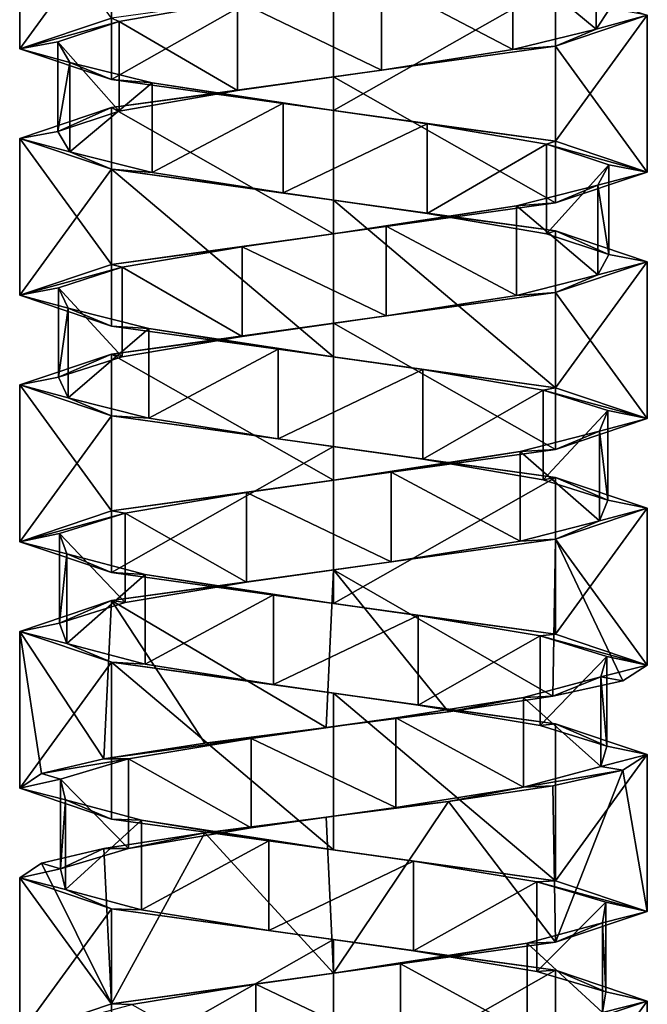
# Model space of a CAD drawing. Header units: millimetres. Extents: x -106 to 241, y -380 to 275.
# Tile 10 of 205: x 185 to 199, y -210 to -188. Entities that reach past the tile are written whole.
import ezdxf

# ---------------------------------------------------------------- set-up
doc = ezdxf.new("R2010")
doc.units = ezdxf.units.MM
doc.header["$LTSCALE"] = 65.185185
for name, color, linetype in [('1173', 7, 'CONTINUOUS'), ('1174', 7, 'CONTINUOUS'), ('1175', 7, 'CONTINUOUS'), ('1176', 7, 'CONTINUOUS'), ('1177', 7, 'CONTINUOUS'), ('1178', 7, 'CONTINUOUS'), ('1621', 7, 'CONTINUOUS'), ('1622', 7, 'CONTINUOUS'), ('1623', 7, 'CONTINUOUS'), ('1624', 7, 'CONTINUOUS'), ('1625', 7, 'CONTINUOUS'), ('1626', 7, 'CONTINUOUS'), ('1696', 7, 'CONTINUOUS'), ('1697', 7, 'CONTINUOUS'), ('1698', 7, 'CONTINUOUS'), ('1699', 7, 'CONTINUOUS'), ('1700', 7, 'CONTINUOUS')]:
    doc.layers.add(name, color=color, linetype=linetype)

msp = doc.modelspace()

# ---------------------------------------------------------------- linework, layer by layer
at = {"layer": '1173', "linetype": 'CONTINUOUS'}
for points in [[(196.302, -187.017, 29.701), (198.163, -188.56, 27.065), (198.163, -186.56, 27.065), (196.302, -187.017, 29.701)], [(198.163, -188.56, 27.065), (198.462, -188.103, 23.853), (198.163, -186.56, 27.065), (198.163, -188.56, 27.065)], [(193.374, -187.474, 31.057), (196.302, -189.017, 29.701), (196.302, -187.017, 29.701), (193.374, -187.474, 31.057)], [(196.302, -189.017, 29.701), (198.163, -188.56, 27.065), (196.302, -187.017, 29.701), (196.302, -189.017, 29.701)], [(190.16, -187.931, 30.772), (193.374, -189.474, 31.057), (193.374, -187.474, 31.057), (190.16, -187.931, 30.772)], [(193.374, -189.474, 31.057), (196.302, -189.017, 29.701), (193.374, -187.474, 31.057), (193.374, -189.474, 31.057)], [(187.516, -188.388, 28.922), (190.16, -189.931, 30.772), (190.16, -187.931, 30.772), (187.516, -188.388, 28.922)], [(190.16, -189.931, 30.772), (193.374, -189.474, 31.057), (190.16, -187.931, 30.772), (190.16, -189.931, 30.772)], [(186.148, -188.845, 26), (187.516, -190.388, 28.922), (187.516, -188.388, 28.922), (186.148, -188.845, 26)], [(187.516, -190.388, 28.922), (190.16, -189.931, 30.772), (187.516, -188.388, 28.922), (187.516, -190.388, 28.922)], [(186.148, -190.845, 26), (187.516, -190.388, 28.922), (186.148, -188.845, 26), (186.148, -190.845, 26)], [(186.419, -189.302, 22.785), (186.148, -190.845, 26), (186.148, -188.845, 26), (186.419, -189.302, 22.785)], [(186.419, -191.302, 22.785), (186.148, -190.845, 26), (186.419, -189.302, 22.785), (186.419, -191.302, 22.785)], [(188.258, -189.759, 20.133), (186.419, -191.302, 22.785), (186.419, -189.302, 22.785), (188.258, -189.759, 20.133)], [(188.258, -191.759, 20.133), (186.419, -191.302, 22.785), (188.258, -189.759, 20.133), (188.258, -191.759, 20.133)], [(191.174, -190.216, 18.752), (188.258, -191.759, 20.133), (188.258, -189.759, 20.133), (191.174, -190.216, 18.752)], [(191.174, -192.216, 18.752), (188.258, -191.759, 20.133), (191.174, -190.216, 18.752), (191.174, -192.216, 18.752)], [(194.39, -190.674, 19.01), (191.174, -192.216, 18.752), (191.174, -190.216, 18.752), (194.39, -190.674, 19.01)], [(194.39, -192.674, 19.01), (191.174, -192.216, 18.752), (194.39, -190.674, 19.01), (194.39, -192.674, 19.01)], [(197.05, -191.131, 20.837), (194.39, -192.674, 19.01), (194.39, -190.674, 19.01), (197.05, -191.131, 20.837)], [(197.05, -193.131, 20.837), (194.39, -192.674, 19.01), (197.05, -191.131, 20.837), (197.05, -193.131, 20.837)], [(198.443, -191.588, 23.748), (197.05, -193.131, 20.837), (197.05, -191.131, 20.837), (198.443, -191.588, 23.748)], [(198.443, -193.588, 23.748), (197.05, -193.131, 20.837), (198.443, -191.588, 23.748), (198.443, -193.588, 23.748)], [(198.199, -192.045, 26.965), (198.443, -193.588, 23.748), (198.443, -191.588, 23.748), (198.199, -192.045, 26.965)], [(196.383, -192.502, 29.632), (198.199, -194.045, 26.965), (198.199, -192.045, 26.965), (196.383, -192.502, 29.632)], [(198.199, -194.045, 26.965), (198.443, -193.588, 23.748), (198.199, -192.045, 26.965), (198.199, -194.045, 26.965)], [(193.478, -192.959, 31.038), (196.383, -194.502, 29.632), (196.383, -192.502, 29.632), (193.478, -192.959, 31.038)], [(196.383, -194.502, 29.632), (198.199, -194.045, 26.965), (196.383, -192.502, 29.632), (196.383, -194.502, 29.632)], [(190.26, -193.416, 30.808), (193.478, -194.959, 31.038), (193.478, -192.959, 31.038), (190.26, -193.416, 30.808)], [(193.478, -194.959, 31.038), (196.383, -194.502, 29.632), (193.478, -192.959, 31.038), (193.478, -194.959, 31.038)], [(187.585, -193.873, 29.003), (190.26, -195.416, 30.808), (190.26, -193.416, 30.808), (187.585, -193.873, 29.003)], [(190.26, -195.416, 30.808), (193.478, -194.959, 31.038), (190.26, -193.416, 30.808), (190.26, -195.416, 30.808)], [(186.167, -194.33, 26.105), (187.585, -195.873, 29.003), (187.585, -193.873, 29.003), (186.167, -194.33, 26.105)], [(187.585, -195.873, 29.003), (190.26, -195.416, 30.808), (187.585, -193.873, 29.003), (187.585, -195.873, 29.003)], [(186.167, -196.33, 26.105), (187.585, -195.873, 29.003), (186.167, -194.33, 26.105), (186.167, -196.33, 26.105)], [(186.384, -194.787, 22.885), (186.167, -196.33, 26.105), (186.167, -194.33, 26.105), (186.384, -194.787, 22.885)], [(186.384, -196.787, 22.885), (186.167, -196.33, 26.105), (186.384, -194.787, 22.885), (186.384, -196.787, 22.885)], [(188.177, -195.244, 20.203), (186.384, -196.787, 22.885), (186.384, -194.787, 22.885), (188.177, -195.244, 20.203)], [(188.177, -197.244, 20.203), (186.384, -196.787, 22.885), (188.177, -195.244, 20.203), (188.177, -197.244, 20.203)], [(191.069, -195.701, 18.772), (188.177, -197.244, 20.203), (188.177, -195.244, 20.203), (191.069, -195.701, 18.772)], [(191.069, -197.701, 18.772), (188.177, -197.244, 20.203), (191.069, -195.701, 18.772), (191.069, -197.701, 18.772)], [(194.29, -196.159, 18.975), (191.069, -197.701, 18.772), (191.069, -195.701, 18.772), (194.29, -196.159, 18.975)], [(194.29, -198.159, 18.975), (191.069, -197.701, 18.772), (194.29, -196.159, 18.975), (194.29, -198.159, 18.975)], [(196.979, -196.616, 20.757), (194.29, -198.159, 18.975), (194.29, -196.159, 18.975), (196.979, -196.616, 20.757)], [(196.979, -198.616, 20.757), (194.29, -198.159, 18.975), (196.979, -196.616, 20.757), (196.979, -198.616, 20.757)], [(198.422, -197.073, 23.643), (196.979, -198.616, 20.757), (196.979, -196.616, 20.757), (198.422, -197.073, 23.643)], [(198.422, -199.073, 23.643), (196.979, -198.616, 20.757), (198.422, -197.073, 23.643), (198.422, -199.073, 23.643)], [(198.233, -197.53, 26.864), (198.422, -199.073, 23.643), (198.422, -197.073, 23.643), (198.233, -197.53, 26.864)], [(196.463, -197.987, 29.562), (198.233, -199.53, 26.864), (198.233, -197.53, 26.864), (196.463, -197.987, 29.562)], [(198.233, -199.53, 26.864), (198.422, -199.073, 23.643), (198.233, -197.53, 26.864), (198.233, -199.53, 26.864)], [(193.583, -198.444, 31.017), (196.463, -199.987, 29.562), (196.463, -197.987, 29.562), (193.583, -198.444, 31.017)], [(196.463, -199.987, 29.562), (198.233, -199.53, 26.864), (196.463, -197.987, 29.562), (196.463, -199.987, 29.562)], [(190.361, -198.901, 30.842), (193.583, -200.444, 31.017), (193.583, -198.444, 31.017), (190.361, -198.901, 30.842)], [(193.583, -200.444, 31.017), (196.463, -199.987, 29.562), (193.583, -198.444, 31.017), (193.583, -200.444, 31.017)], [(187.656, -199.358, 29.083), (190.361, -200.901, 30.842), (190.361, -198.901, 30.842), (187.656, -199.358, 29.083)], [(190.361, -200.901, 30.842), (193.583, -200.444, 31.017), (190.361, -198.901, 30.842), (190.361, -200.901, 30.842)], [(186.189, -199.815, 26.209), (187.656, -201.358, 29.083), (187.656, -199.358, 29.083), (186.189, -199.815, 26.209)], [(187.656, -201.358, 29.083), (190.361, -200.901, 30.842), (187.656, -199.358, 29.083), (187.656, -201.358, 29.083)], [(186.189, -201.815, 26.209), (187.656, -201.358, 29.083), (186.189, -199.815, 26.209), (186.189, -201.815, 26.209)], [(186.35, -200.272, 22.986), (186.189, -201.815, 26.209), (186.189, -199.815, 26.209), (186.35, -200.272, 22.986)], [(186.35, -202.272, 22.986), (186.189, -201.815, 26.209), (186.35, -200.272, 22.986), (186.35, -202.272, 22.986)], [(188.098, -200.729, 20.274), (186.35, -202.272, 22.986), (186.35, -200.272, 22.986), (188.098, -200.729, 20.274)], [(188.098, -202.729, 20.274), (186.35, -202.272, 22.986), (188.098, -200.729, 20.274), (188.098, -202.729, 20.274)], [(190.965, -201.187, 18.794), (188.098, -202.729, 20.274), (188.098, -200.729, 20.274), (190.965, -201.187, 18.794)], [(190.965, -203.187, 18.794), (188.098, -202.729, 20.274), (190.965, -201.187, 18.794), (190.965, -203.187, 18.794)], [(194.188, -201.644, 18.942), (190.965, -203.187, 18.794), (190.965, -201.187, 18.794), (194.188, -201.644, 18.942)], [(194.188, -203.644, 18.942), (190.965, -203.187, 18.794), (194.188, -201.644, 18.942), (194.188, -203.644, 18.942)], [(196.908, -202.101, 20.678), (194.188, -203.644, 18.942), (194.188, -201.644, 18.942), (196.908, -202.101, 20.678)], [(196.908, -204.101, 20.678), (194.188, -203.644, 18.942), (196.908, -202.101, 20.678), (196.908, -204.101, 20.678)], [(198.4, -202.558, 23.539), (196.908, -204.101, 20.678), (196.908, -202.101, 20.678), (198.4, -202.558, 23.539)], [(198.4, -204.558, 23.539), (196.908, -204.101, 20.678), (198.4, -202.558, 23.539), (198.4, -204.558, 23.539)], [(198.266, -203.015, 26.763), (198.4, -204.558, 23.539), (198.4, -202.558, 23.539), (198.266, -203.015, 26.763)], [(196.542, -203.472, 29.49), (198.266, -205.015, 26.763), (198.266, -203.015, 26.763), (196.542, -203.472, 29.49)], [(198.266, -205.015, 26.763), (198.4, -204.558, 23.539), (198.266, -203.015, 26.763), (198.266, -205.015, 26.763)], [(193.687, -203.929, 30.994), (196.542, -205.472, 29.49), (196.542, -203.472, 29.49), (193.687, -203.929, 30.994)], [(196.542, -205.472, 29.49), (198.266, -205.015, 26.763), (196.542, -203.472, 29.49), (196.542, -205.472, 29.49)], [(190.463, -204.386, 30.874), (193.687, -205.929, 30.994), (193.687, -203.929, 30.994), (190.463, -204.386, 30.874)], [(193.687, -205.929, 30.994), (196.542, -205.472, 29.49), (193.687, -203.929, 30.994), (193.687, -205.929, 30.994)], [(187.728, -204.843, 29.161), (190.463, -206.386, 30.874), (190.463, -204.386, 30.874), (187.728, -204.843, 29.161)], [(190.463, -206.386, 30.874), (193.687, -205.929, 30.994), (190.463, -204.386, 30.874), (190.463, -206.386, 30.874)], [(187.728, -206.843, 29.161), (190.463, -206.386, 30.874), (187.728, -204.843, 29.161), (187.728, -206.843, 29.161)]]:
    msp.add_3dface(points, dxfattribs=at)
at = {"layer": '1174', "linetype": 'CONTINUOUS'}
for points in [[(199.3, -188.25, 24.9), (198.163, -188.56, 27.065), (197.25, -188.938, 29.85), (199.3, -188.25, 24.9)], [(198.462, -188.103, 23.853), (198.163, -188.56, 27.065), (199.3, -188.25, 24.9), (198.462, -188.103, 23.853)], [(198.163, -188.56, 27.065), (196.302, -189.017, 29.701), (197.25, -188.938, 29.85), (198.163, -188.56, 27.065)], [(197.25, -188.938, 29.85), (193.374, -189.474, 31.057), (192.3, -189.625, 31.9), (197.25, -188.938, 29.85)], [(196.302, -189.017, 29.701), (193.374, -189.474, 31.057), (197.25, -188.938, 29.85), (196.302, -189.017, 29.701)], [(193.374, -189.474, 31.057), (190.16, -189.931, 30.772), (192.3, -189.625, 31.9), (193.374, -189.474, 31.057)], [(192.3, -189.625, 31.9), (190.16, -189.931, 30.772), (187.35, -190.313, 29.85), (192.3, -189.625, 31.9)], [(190.16, -189.931, 30.772), (187.516, -190.388, 28.922), (187.35, -190.313, 29.85), (190.16, -189.931, 30.772)], [(187.35, -190.313, 29.85), (186.148, -190.845, 26), (185.3, -191, 24.9), (187.35, -190.313, 29.85)], [(187.516, -190.388, 28.922), (186.148, -190.845, 26), (187.35, -190.313, 29.85), (187.516, -190.388, 28.922)], [(186.148, -190.845, 26), (186.419, -191.302, 22.785), (185.3, -191, 24.9), (186.148, -190.845, 26)], [(185.3, -191, 24.9), (186.419, -191.302, 22.785), (187.35, -191.687, 19.95), (185.3, -191, 24.9)], [(186.419, -191.302, 22.785), (188.258, -191.759, 20.133), (187.35, -191.687, 19.95), (186.419, -191.302, 22.785)], [(188.258, -191.759, 20.133), (191.174, -192.216, 18.752), (187.35, -191.687, 19.95), (188.258, -191.759, 20.133)], [(187.35, -191.687, 19.95), (191.174, -192.216, 18.752), (192.3, -192.375, 17.9), (187.35, -191.687, 19.95)], [(191.174, -192.216, 18.752), (194.39, -192.674, 19.01), (192.3, -192.375, 17.9), (191.174, -192.216, 18.752)], [(192.3, -192.375, 17.9), (194.39, -192.674, 19.01), (197.25, -193.063, 19.95), (192.3, -192.375, 17.9)], [(194.39, -192.674, 19.01), (197.05, -193.131, 20.837), (197.25, -193.063, 19.95), (194.39, -192.674, 19.01)], [(197.05, -193.131, 20.837), (198.443, -193.588, 23.748), (197.25, -193.063, 19.95), (197.05, -193.131, 20.837)], [(198.443, -193.588, 23.748), (199.3, -193.75, 24.9), (197.25, -193.063, 19.95), (198.443, -193.588, 23.748)], [(199.3, -193.75, 24.9), (198.199, -194.045, 26.965), (197.25, -194.438, 29.85), (199.3, -193.75, 24.9)], [(198.443, -193.588, 23.748), (198.199, -194.045, 26.965), (199.3, -193.75, 24.9), (198.443, -193.588, 23.748)], [(198.199, -194.045, 26.965), (196.383, -194.502, 29.632), (197.25, -194.438, 29.85), (198.199, -194.045, 26.965)], [(197.25, -194.438, 29.85), (193.478, -194.959, 31.038), (192.3, -195.125, 31.9), (197.25, -194.438, 29.85)], [(196.383, -194.502, 29.632), (193.478, -194.959, 31.038), (197.25, -194.438, 29.85), (196.383, -194.502, 29.632)], [(193.478, -194.959, 31.038), (190.26, -195.416, 30.808), (192.3, -195.125, 31.9), (193.478, -194.959, 31.038)], [(192.3, -195.125, 31.9), (190.26, -195.416, 30.808), (187.35, -195.812, 29.85), (192.3, -195.125, 31.9)], [(190.26, -195.416, 30.808), (187.585, -195.873, 29.003), (187.35, -195.812, 29.85), (190.26, -195.416, 30.808)], [(187.35, -195.812, 29.85), (186.167, -196.33, 26.105), (185.3, -196.5, 24.9), (187.35, -195.812, 29.85)], [(187.585, -195.873, 29.003), (186.167, -196.33, 26.105), (187.35, -195.812, 29.85), (187.585, -195.873, 29.003)], [(186.167, -196.33, 26.105), (186.384, -196.787, 22.885), (185.3, -196.5, 24.9), (186.167, -196.33, 26.105)], [(185.3, -196.5, 24.9), (186.384, -196.787, 22.885), (187.35, -197.187, 19.95), (185.3, -196.5, 24.9)], [(186.384, -196.787, 22.885), (188.177, -197.244, 20.203), (187.35, -197.187, 19.95), (186.384, -196.787, 22.885)], [(188.177, -197.244, 20.203), (191.069, -197.701, 18.772), (187.35, -197.187, 19.95), (188.177, -197.244, 20.203)], [(187.35, -197.187, 19.95), (191.069, -197.701, 18.772), (192.3, -197.875, 17.9), (187.35, -197.187, 19.95)], [(191.069, -197.701, 18.772), (194.29, -198.159, 18.975), (192.3, -197.875, 17.9), (191.069, -197.701, 18.772)], [(192.3, -197.875, 17.9), (194.29, -198.159, 18.975), (197.25, -198.562, 19.95), (192.3, -197.875, 17.9)], [(194.29, -198.159, 18.975), (196.979, -198.616, 20.757), (197.25, -198.562, 19.95), (194.29, -198.159, 18.975)], [(196.979, -198.616, 20.757), (198.422, -199.073, 23.643), (197.25, -198.562, 19.95), (196.979, -198.616, 20.757)], [(197.25, -198.562, 19.95), (198.422, -199.073, 23.643), (199.3, -199.25, 24.9), (197.25, -198.562, 19.95)], [(199.3, -199.25, 24.9), (198.233, -199.53, 26.864), (197.25, -199.938, 29.85), (199.3, -199.25, 24.9)], [(198.422, -199.073, 23.643), (198.233, -199.53, 26.864), (199.3, -199.25, 24.9), (198.422, -199.073, 23.643)], [(198.233, -199.53, 26.864), (196.463, -199.987, 29.562), (197.25, -199.938, 29.85), (198.233, -199.53, 26.864)], [(197.25, -199.938, 29.85), (193.583, -200.444, 31.017), (192.3, -200.625, 31.9), (197.25, -199.938, 29.85)], [(196.463, -199.987, 29.562), (193.583, -200.444, 31.017), (197.25, -199.938, 29.85), (196.463, -199.987, 29.562)], [(193.583, -200.444, 31.017), (190.361, -200.901, 30.842), (192.3, -200.625, 31.9), (193.583, -200.444, 31.017)], [(192.3, -200.625, 31.9), (190.361, -200.901, 30.842), (187.35, -201.313, 29.85), (192.3, -200.625, 31.9)], [(190.361, -200.901, 30.842), (187.656, -201.358, 29.083), (187.35, -201.313, 29.85), (190.361, -200.901, 30.842)], [(187.35, -201.313, 29.85), (186.189, -201.815, 26.209), (185.3, -202, 24.9), (187.35, -201.313, 29.85)], [(187.656, -201.358, 29.083), (186.189, -201.815, 26.209), (187.35, -201.313, 29.85), (187.656, -201.358, 29.083)], [(186.189, -201.815, 26.209), (186.35, -202.272, 22.986), (185.3, -202, 24.9), (186.189, -201.815, 26.209)], [(185.3, -202, 24.9), (186.35, -202.272, 22.986), (187.35, -202.688, 19.95), (185.3, -202, 24.9)], [(186.35, -202.272, 22.986), (188.098, -202.729, 20.274), (187.35, -202.688, 19.95), (186.35, -202.272, 22.986)], [(188.098, -202.729, 20.274), (190.965, -203.187, 18.794), (187.35, -202.688, 19.95), (188.098, -202.729, 20.274)], [(187.35, -202.688, 19.95), (190.965, -203.187, 18.794), (192.3, -203.375, 17.9), (187.35, -202.688, 19.95)], [(190.965, -203.187, 18.794), (194.188, -203.644, 18.942), (192.3, -203.375, 17.9), (190.965, -203.187, 18.794)], [(192.3, -203.375, 17.9), (194.188, -203.644, 18.942), (197.25, -204.063, 19.95), (192.3, -203.375, 17.9)], [(194.188, -203.644, 18.942), (196.908, -204.101, 20.678), (197.25, -204.063, 19.95), (194.188, -203.644, 18.942)], [(196.908, -204.101, 20.678), (198.4, -204.558, 23.539), (197.25, -204.063, 19.95), (196.908, -204.101, 20.678)], [(197.25, -204.063, 19.95), (198.4, -204.558, 23.539), (199.3, -204.75, 24.9), (197.25, -204.063, 19.95)], [(198.4, -204.558, 23.539), (198.266, -205.015, 26.763), (199.3, -204.75, 24.9), (198.4, -204.558, 23.539)], [(199.3, -204.75, 24.9), (198.266, -205.015, 26.763), (198.751, -205.099, 27.617), (199.3, -204.75, 24.9)], [(198.266, -205.015, 26.763), (196.542, -205.472, 29.49), (198.751, -205.099, 27.617), (198.266, -205.015, 26.763)], [(198.751, -205.099, 27.617), (196.542, -205.472, 29.49), (197.191, -205.448, 29.907), (198.751, -205.099, 27.617)], [(196.542, -205.472, 29.49), (193.687, -205.929, 30.994), (194.865, -205.797, 31.413), (196.542, -205.472, 29.49)], [(197.191, -205.448, 29.907), (196.542, -205.472, 29.49), (194.865, -205.797, 31.413), (197.191, -205.448, 29.907)], [(194.865, -205.797, 31.413), (193.687, -205.929, 30.994), (192.136, -206.146, 31.898), (194.865, -205.797, 31.413)], [(193.687, -205.929, 30.994), (190.463, -206.386, 30.874), (192.136, -206.146, 31.898), (193.687, -205.929, 30.994)], [(192.136, -206.146, 31.898), (190.463, -206.386, 30.874), (189.433, -206.494, 31.286), (192.136, -206.146, 31.898)], [(189.433, -206.494, 31.286), (187.728, -206.843, 29.161), (187.179, -206.843, 29.673), (189.433, -206.494, 31.286)], [(190.463, -206.386, 30.874), (187.728, -206.843, 29.161), (189.433, -206.494, 31.286), (190.463, -206.386, 30.874)]]:
    msp.add_3dface(points, dxfattribs=at)
at = {"layer": '1175', "linetype": 'CONTINUOUS'}
for points in [[(187.516, -188.388, 28.922), (190.16, -187.931, 30.772), (187.35, -188.313, 29.85), (187.516, -188.388, 28.922)], [(185.3, -189, 24.9), (187.516, -188.388, 28.922), (187.35, -188.313, 29.85), (185.3, -189, 24.9)], [(186.148, -188.845, 26), (187.516, -188.388, 28.922), (185.3, -189, 24.9), (186.148, -188.845, 26)], [(186.419, -189.302, 22.785), (186.148, -188.845, 26), (185.3, -189, 24.9), (186.419, -189.302, 22.785)], [(187.35, -189.687, 19.95), (186.419, -189.302, 22.785), (185.3, -189, 24.9), (187.35, -189.687, 19.95)], [(188.258, -189.759, 20.133), (186.419, -189.302, 22.785), (187.35, -189.687, 19.95), (188.258, -189.759, 20.133)], [(192.3, -190.375, 17.9), (188.258, -189.759, 20.133), (187.35, -189.687, 19.95), (192.3, -190.375, 17.9)], [(191.174, -190.216, 18.752), (188.258, -189.759, 20.133), (192.3, -190.375, 17.9), (191.174, -190.216, 18.752)], [(194.39, -190.674, 19.01), (191.174, -190.216, 18.752), (192.3, -190.375, 17.9), (194.39, -190.674, 19.01)], [(197.25, -191.063, 19.95), (194.39, -190.674, 19.01), (192.3, -190.375, 17.9), (197.25, -191.063, 19.95)], [(197.05, -191.131, 20.837), (194.39, -190.674, 19.01), (197.25, -191.063, 19.95), (197.05, -191.131, 20.837)], [(199.3, -191.75, 24.9), (197.05, -191.131, 20.837), (197.25, -191.063, 19.95), (199.3, -191.75, 24.9)], [(198.443, -191.588, 23.748), (197.05, -191.131, 20.837), (199.3, -191.75, 24.9), (198.443, -191.588, 23.748)], [(197.25, -192.438, 29.85), (198.199, -192.045, 26.965), (199.3, -191.75, 24.9), (197.25, -192.438, 29.85)], [(198.199, -192.045, 26.965), (198.443, -191.588, 23.748), (199.3, -191.75, 24.9), (198.199, -192.045, 26.965)], [(196.383, -192.502, 29.632), (198.199, -192.045, 26.965), (197.25, -192.438, 29.85), (196.383, -192.502, 29.632)], [(192.3, -193.125, 31.9), (196.383, -192.502, 29.632), (197.25, -192.438, 29.85), (192.3, -193.125, 31.9)], [(193.478, -192.959, 31.038), (196.383, -192.502, 29.632), (192.3, -193.125, 31.9), (193.478, -192.959, 31.038)], [(190.26, -193.416, 30.808), (193.478, -192.959, 31.038), (192.3, -193.125, 31.9), (190.26, -193.416, 30.808)], [(187.35, -193.812, 29.85), (190.26, -193.416, 30.808), (192.3, -193.125, 31.9), (187.35, -193.812, 29.85)], [(187.585, -193.873, 29.003), (190.26, -193.416, 30.808), (187.35, -193.812, 29.85), (187.585, -193.873, 29.003)], [(185.3, -194.5, 24.9), (187.585, -193.873, 29.003), (187.35, -193.812, 29.85), (185.3, -194.5, 24.9)], [(186.167, -194.33, 26.105), (187.585, -193.873, 29.003), (185.3, -194.5, 24.9), (186.167, -194.33, 26.105)], [(186.384, -194.787, 22.885), (186.167, -194.33, 26.105), (185.3, -194.5, 24.9), (186.384, -194.787, 22.885)], [(187.35, -195.187, 19.95), (186.384, -194.787, 22.885), (185.3, -194.5, 24.9), (187.35, -195.187, 19.95)], [(188.177, -195.244, 20.203), (186.384, -194.787, 22.885), (187.35, -195.187, 19.95), (188.177, -195.244, 20.203)], [(192.3, -195.875, 17.9), (188.177, -195.244, 20.203), (187.35, -195.187, 19.95), (192.3, -195.875, 17.9)], [(191.069, -195.701, 18.772), (188.177, -195.244, 20.203), (192.3, -195.875, 17.9), (191.069, -195.701, 18.772)], [(194.29, -196.159, 18.975), (191.069, -195.701, 18.772), (192.3, -195.875, 17.9), (194.29, -196.159, 18.975)], [(197.25, -196.562, 19.95), (194.29, -196.159, 18.975), (192.3, -195.875, 17.9), (197.25, -196.562, 19.95)], [(196.979, -196.616, 20.757), (194.29, -196.159, 18.975), (197.25, -196.562, 19.95), (196.979, -196.616, 20.757)], [(199.3, -197.25, 24.9), (196.979, -196.616, 20.757), (197.25, -196.562, 19.95), (199.3, -197.25, 24.9)], [(198.422, -197.073, 23.643), (196.979, -196.616, 20.757), (199.3, -197.25, 24.9), (198.422, -197.073, 23.643)], [(197.25, -197.938, 29.85), (198.233, -197.53, 26.864), (199.3, -197.25, 24.9), (197.25, -197.938, 29.85)], [(198.233, -197.53, 26.864), (198.422, -197.073, 23.643), (199.3, -197.25, 24.9), (198.233, -197.53, 26.864)], [(196.463, -197.987, 29.562), (198.233, -197.53, 26.864), (197.25, -197.938, 29.85), (196.463, -197.987, 29.562)], [(192.3, -198.625, 31.9), (196.463, -197.987, 29.562), (197.25, -197.938, 29.85), (192.3, -198.625, 31.9)], [(193.583, -198.444, 31.017), (196.463, -197.987, 29.562), (192.3, -198.625, 31.9), (193.583, -198.444, 31.017)], [(190.361, -198.901, 30.842), (193.583, -198.444, 31.017), (192.3, -198.625, 31.9), (190.361, -198.901, 30.842)], [(187.35, -199.313, 29.85), (190.361, -198.901, 30.842), (192.3, -198.625, 31.9), (187.35, -199.313, 29.85)], [(187.656, -199.358, 29.083), (190.361, -198.901, 30.842), (187.35, -199.313, 29.85), (187.656, -199.358, 29.083)], [(185.3, -200, 24.9), (187.656, -199.358, 29.083), (187.35, -199.313, 29.85), (185.3, -200, 24.9)], [(186.189, -199.815, 26.209), (187.656, -199.358, 29.083), (185.3, -200, 24.9), (186.189, -199.815, 26.209)], [(186.35, -200.272, 22.986), (186.189, -199.815, 26.209), (185.3, -200, 24.9), (186.35, -200.272, 22.986)], [(187.35, -200.688, 19.95), (186.35, -200.272, 22.986), (185.3, -200, 24.9), (187.35, -200.688, 19.95)], [(188.098, -200.729, 20.274), (186.35, -200.272, 22.986), (187.35, -200.688, 19.95), (188.098, -200.729, 20.274)], [(192.3, -201.375, 17.9), (188.098, -200.729, 20.274), (187.35, -200.688, 19.95), (192.3, -201.375, 17.9)], [(190.965, -201.187, 18.794), (188.098, -200.729, 20.274), (192.3, -201.375, 17.9), (190.965, -201.187, 18.794)], [(194.188, -201.644, 18.942), (190.965, -201.187, 18.794), (192.3, -201.375, 17.9), (194.188, -201.644, 18.942)], [(197.25, -202.063, 19.95), (194.188, -201.644, 18.942), (192.3, -201.375, 17.9), (197.25, -202.063, 19.95)], [(196.908, -202.101, 20.678), (194.188, -201.644, 18.942), (197.25, -202.063, 19.95), (196.908, -202.101, 20.678)], [(199.3, -202.75, 24.9), (196.908, -202.101, 20.678), (197.25, -202.063, 19.95), (199.3, -202.75, 24.9)], [(198.4, -202.558, 23.539), (196.908, -202.101, 20.678), (199.3, -202.75, 24.9), (198.4, -202.558, 23.539)], [(198.266, -203.015, 26.763), (198.4, -202.558, 23.539), (199.3, -202.75, 24.9), (198.266, -203.015, 26.763)], [(198.751, -203.099, 27.617), (198.266, -203.015, 26.763), (199.3, -202.75, 24.9), (198.751, -203.099, 27.617)], [(196.542, -203.472, 29.49), (198.266, -203.015, 26.763), (197.191, -203.448, 29.907), (196.542, -203.472, 29.49)], [(197.191, -203.448, 29.907), (198.266, -203.015, 26.763), (198.751, -203.099, 27.617), (197.191, -203.448, 29.907)], [(193.687, -203.929, 30.994), (196.542, -203.472, 29.49), (194.865, -203.797, 31.413), (193.687, -203.929, 30.994)], [(194.865, -203.797, 31.413), (196.542, -203.472, 29.49), (197.191, -203.448, 29.907), (194.865, -203.797, 31.413)], [(192.136, -204.146, 31.898), (193.687, -203.929, 30.994), (194.865, -203.797, 31.413), (192.136, -204.146, 31.898)], [(190.463, -204.386, 30.874), (193.687, -203.929, 30.994), (192.136, -204.146, 31.898), (190.463, -204.386, 30.874)], [(189.433, -204.494, 31.286), (190.463, -204.386, 30.874), (192.136, -204.146, 31.898), (189.433, -204.494, 31.286)], [(187.728, -204.843, 29.161), (190.463, -204.386, 30.874), (187.179, -204.843, 29.673), (187.728, -204.843, 29.161)], [(187.179, -204.843, 29.673), (190.463, -204.386, 30.874), (189.433, -204.494, 31.286), (187.179, -204.843, 29.673)]]:
    msp.add_3dface(points, dxfattribs=at)
at = {"layer": '1176', "linetype": 'CONTINUOUS'}
for points in [[(187.728, -206.843, 29.161), (187.728, -204.843, 29.161), (186.212, -205.3, 26.313), (187.728, -206.843, 29.161)], [(186.212, -207.3, 26.313), (187.728, -206.843, 29.161), (186.212, -205.3, 26.313), (186.212, -207.3, 26.313)], [(186.318, -205.757, 23.088), (186.212, -207.3, 26.313), (186.212, -205.3, 26.313), (186.318, -205.757, 23.088)], [(186.318, -207.757, 23.088), (186.212, -207.3, 26.313), (186.318, -205.757, 23.088), (186.318, -207.757, 23.088)], [(188.019, -206.215, 20.346), (186.318, -207.757, 23.088), (186.318, -205.757, 23.088), (188.019, -206.215, 20.346)], [(188.019, -208.215, 20.346), (186.318, -207.757, 23.088), (188.019, -206.215, 20.346), (188.019, -208.215, 20.346)], [(190.861, -206.672, 18.818), (188.019, -208.215, 20.346), (188.019, -206.215, 20.346), (190.861, -206.672, 18.818)], [(190.861, -208.672, 18.818), (188.019, -208.215, 20.346), (190.861, -206.672, 18.818), (190.861, -208.672, 18.818)], [(194.086, -207.129, 18.911), (190.861, -208.672, 18.818), (190.861, -206.672, 18.818), (194.086, -207.129, 18.911)], [(194.086, -209.129, 18.911), (190.861, -208.672, 18.818), (194.086, -207.129, 18.911), (194.086, -209.129, 18.911)], [(196.836, -207.586, 20.6), (194.086, -209.129, 18.911), (194.086, -207.129, 18.911), (196.836, -207.586, 20.6)], [(196.836, -209.586, 20.6), (194.086, -209.129, 18.911), (196.836, -207.586, 20.6), (196.836, -209.586, 20.6)], [(198.376, -208.043, 23.435), (196.836, -209.586, 20.6), (196.836, -207.586, 20.6), (198.376, -208.043, 23.435)], [(198.376, -210.043, 23.435), (196.836, -209.586, 20.6), (198.376, -208.043, 23.435), (198.376, -210.043, 23.435)], [(198.297, -208.5, 26.661), (198.376, -210.043, 23.435), (198.376, -208.043, 23.435), (198.297, -208.5, 26.661)], [(196.619, -208.957, 29.417), (198.297, -210.5, 26.661), (198.297, -208.5, 26.661), (196.619, -208.957, 29.417)], [(198.297, -210.5, 26.661), (198.376, -210.043, 23.435), (198.297, -208.5, 26.661), (198.297, -210.5, 26.661)], [(193.791, -209.414, 30.97), (196.619, -210.957, 29.417), (196.619, -208.957, 29.417), (193.791, -209.414, 30.97)], [(196.619, -210.957, 29.417), (198.297, -210.5, 26.661), (196.619, -208.957, 29.417), (196.619, -210.957, 29.417)], [(190.565, -209.871, 30.904), (193.791, -211.414, 30.97), (193.791, -209.414, 30.97), (190.565, -209.871, 30.904)], [(193.791, -211.414, 30.97), (196.619, -210.957, 29.417), (193.791, -209.414, 30.97), (193.791, -211.414, 30.97)], [(187.801, -210.328, 29.239), (190.565, -211.871, 30.904), (190.565, -209.871, 30.904), (187.801, -210.328, 29.239)], [(190.565, -211.871, 30.904), (193.791, -211.414, 30.97), (190.565, -209.871, 30.904), (190.565, -211.871, 30.904)]]:
    msp.add_3dface(points, dxfattribs=at)
at = {"layer": '1177', "linetype": 'CONTINUOUS'}
for points in [[(187.179, -206.843, 29.673), (186.212, -207.3, 26.313), (185.787, -207.172, 27.465), (187.179, -206.843, 29.673)], [(187.179, -206.843, 29.673), (187.728, -206.843, 29.161), (186.212, -207.3, 26.313), (187.179, -206.843, 29.673)], [(185.787, -207.172, 27.465), (186.212, -207.3, 26.313), (185.3, -207.5, 24.9), (185.787, -207.172, 27.465)], [(186.212, -207.3, 26.313), (186.318, -207.757, 23.088), (185.3, -207.5, 24.9), (186.212, -207.3, 26.313)], [(185.3, -207.5, 24.9), (186.318, -207.757, 23.088), (187.35, -208.187, 19.95), (185.3, -207.5, 24.9)], [(186.318, -207.757, 23.088), (188.019, -208.215, 20.346), (187.35, -208.187, 19.95), (186.318, -207.757, 23.088)], [(188.019, -208.215, 20.346), (190.861, -208.672, 18.818), (187.35, -208.187, 19.95), (188.019, -208.215, 20.346)], [(187.35, -208.187, 19.95), (190.861, -208.672, 18.818), (192.3, -208.875, 17.9), (187.35, -208.187, 19.95)], [(190.861, -208.672, 18.818), (194.086, -209.129, 18.911), (192.3, -208.875, 17.9), (190.861, -208.672, 18.818)], [(192.3, -208.875, 17.9), (194.086, -209.129, 18.911), (197.25, -209.562, 19.95), (192.3, -208.875, 17.9)], [(194.086, -209.129, 18.911), (196.836, -209.586, 20.6), (197.25, -209.562, 19.95), (194.086, -209.129, 18.911)], [(196.836, -209.586, 20.6), (198.376, -210.043, 23.435), (197.25, -209.562, 19.95), (196.836, -209.586, 20.6)], [(197.25, -209.562, 19.95), (198.376, -210.043, 23.435), (199.3, -210.25, 24.9), (197.25, -209.562, 19.95)], [(199.3, -210.25, 24.9), (198.297, -210.5, 26.661), (197.25, -210.937, 29.85), (199.3, -210.25, 24.9)], [(198.376, -210.043, 23.435), (198.297, -210.5, 26.661), (199.3, -210.25, 24.9), (198.376, -210.043, 23.435)]]:
    msp.add_3dface(points, dxfattribs=at)
at = {"layer": '1178', "linetype": 'CONTINUOUS'}
for points in [[(187.728, -204.843, 29.161), (187.179, -204.843, 29.673), (185.787, -205.172, 27.465), (187.728, -204.843, 29.161)], [(186.212, -205.3, 26.313), (187.728, -204.843, 29.161), (185.787, -205.172, 27.465), (186.212, -205.3, 26.313)], [(185.3, -205.5, 24.9), (186.212, -205.3, 26.313), (185.787, -205.172, 27.465), (185.3, -205.5, 24.9)], [(186.318, -205.757, 23.088), (186.212, -205.3, 26.313), (185.3, -205.5, 24.9), (186.318, -205.757, 23.088)], [(187.35, -206.188, 19.95), (186.318, -205.757, 23.088), (185.3, -205.5, 24.9), (187.35, -206.188, 19.95)], [(188.019, -206.215, 20.346), (186.318, -205.757, 23.088), (187.35, -206.188, 19.95), (188.019, -206.215, 20.346)], [(192.3, -206.875, 17.9), (188.019, -206.215, 20.346), (187.35, -206.188, 19.95), (192.3, -206.875, 17.9)], [(190.861, -206.672, 18.818), (188.019, -206.215, 20.346), (192.3, -206.875, 17.9), (190.861, -206.672, 18.818)], [(194.086, -207.129, 18.911), (190.861, -206.672, 18.818), (192.3, -206.875, 17.9), (194.086, -207.129, 18.911)], [(197.25, -207.562, 19.95), (194.086, -207.129, 18.911), (192.3, -206.875, 17.9), (197.25, -207.562, 19.95)], [(196.836, -207.586, 20.6), (194.086, -207.129, 18.911), (197.25, -207.562, 19.95), (196.836, -207.586, 20.6)], [(199.3, -208.25, 24.9), (196.836, -207.586, 20.6), (197.25, -207.562, 19.95), (199.3, -208.25, 24.9)], [(198.376, -208.043, 23.435), (196.836, -207.586, 20.6), (199.3, -208.25, 24.9), (198.376, -208.043, 23.435)], [(198.297, -208.5, 26.661), (198.376, -208.043, 23.435), (199.3, -208.25, 24.9), (198.297, -208.5, 26.661)], [(197.25, -208.937, 29.85), (198.297, -208.5, 26.661), (199.3, -208.25, 24.9), (197.25, -208.937, 29.85)], [(196.619, -208.957, 29.417), (198.297, -208.5, 26.661), (197.25, -208.937, 29.85), (196.619, -208.957, 29.417)], [(192.3, -209.625, 31.9), (196.619, -208.957, 29.417), (197.25, -208.937, 29.85), (192.3, -209.625, 31.9)], [(193.791, -209.414, 30.97), (196.619, -208.957, 29.417), (192.3, -209.625, 31.9), (193.791, -209.414, 30.97)], [(190.565, -209.871, 30.904), (193.791, -209.414, 30.97), (192.3, -209.625, 31.9), (190.565, -209.871, 30.904)], [(187.35, -210.312, 29.85), (190.565, -209.871, 30.904), (192.3, -209.625, 31.9), (187.35, -210.312, 29.85)], [(187.801, -210.328, 29.239), (190.565, -209.871, 30.904), (187.35, -210.312, 29.85), (187.801, -210.328, 29.239)], [(185.3, -211, 24.9), (187.801, -210.328, 29.239), (187.35, -210.312, 29.85), (185.3, -211, 24.9)]]:
    msp.add_3dface(points, dxfattribs=at)
at = {"layer": '1621', "linetype": 'CONTINUOUS'}
msp.add_3dface([(185.3, -185.5, 24.9), (185.3, -189, 24.9), (187.35, -188.313, 29.85), (185.3, -185.5, 24.9)], dxfattribs=at)
at = {"layer": '1622', "linetype": 'CONTINUOUS'}
for points in [[(199.3, -188.25, 24.9), (197.25, -188.938, 29.85), (199.3, -191.75, 24.9), (199.3, -188.25, 24.9)], [(197.25, -188.938, 29.85), (192.3, -189.625, 31.9), (197.25, -192.438, 29.85), (197.25, -188.938, 29.85)], [(197.25, -188.938, 29.85), (197.25, -192.438, 29.85), (199.3, -191.75, 24.9), (197.25, -188.938, 29.85)], [(192.3, -189.625, 31.9), (187.35, -190.313, 29.85), (192.3, -193.125, 31.9), (192.3, -189.625, 31.9)], [(192.3, -189.625, 31.9), (192.3, -193.125, 31.9), (197.25, -192.438, 29.85), (192.3, -189.625, 31.9)], [(187.35, -190.313, 29.85), (185.3, -191, 24.9), (187.35, -193.812, 29.85), (187.35, -190.313, 29.85)], [(187.35, -190.313, 29.85), (187.35, -193.812, 29.85), (192.3, -193.125, 31.9), (187.35, -190.313, 29.85)], [(185.3, -191, 24.9), (185.3, -194.5, 24.9), (187.35, -193.812, 29.85), (185.3, -191, 24.9)]]:
    msp.add_3dface(points, dxfattribs=at)
at = {"layer": '1623', "linetype": 'CONTINUOUS'}
for points in [[(199.3, -193.75, 24.9), (197.25, -194.438, 29.85), (199.3, -197.25, 24.9), (199.3, -193.75, 24.9)], [(197.25, -194.438, 29.85), (192.3, -195.125, 31.9), (197.25, -197.938, 29.85), (197.25, -194.438, 29.85)], [(197.25, -194.438, 29.85), (197.25, -197.938, 29.85), (199.3, -197.25, 24.9), (197.25, -194.438, 29.85)], [(192.3, -195.125, 31.9), (187.35, -195.812, 29.85), (192.3, -198.625, 31.9), (192.3, -195.125, 31.9)], [(192.3, -195.125, 31.9), (192.3, -198.625, 31.9), (197.25, -197.938, 29.85), (192.3, -195.125, 31.9)], [(187.35, -195.812, 29.85), (185.3, -196.5, 24.9), (187.35, -199.313, 29.85), (187.35, -195.812, 29.85)], [(187.35, -195.812, 29.85), (187.35, -199.313, 29.85), (192.3, -198.625, 31.9), (187.35, -195.812, 29.85)], [(185.3, -196.5, 24.9), (185.3, -200, 24.9), (187.35, -199.313, 29.85), (185.3, -196.5, 24.9)]]:
    msp.add_3dface(points, dxfattribs=at)
at = {"layer": '1624', "linetype": 'CONTINUOUS'}
for points in [[(199.3, -199.25, 24.9), (197.25, -199.938, 29.85), (199.3, -202.75, 24.9), (199.3, -199.25, 24.9)], [(197.25, -199.938, 29.85), (192.3, -200.625, 31.9), (197.191, -203.448, 29.907), (197.25, -199.938, 29.85)], [(197.25, -199.938, 29.85), (197.191, -203.448, 29.907), (198.751, -203.099, 27.617), (197.25, -199.938, 29.85)], [(197.25, -199.938, 29.85), (198.751, -203.099, 27.617), (199.3, -202.75, 24.9), (197.25, -199.938, 29.85)], [(192.3, -200.625, 31.9), (187.35, -201.313, 29.85), (192.136, -204.146, 31.898), (192.3, -200.625, 31.9)], [(192.3, -200.625, 31.9), (192.136, -204.146, 31.898), (194.865, -203.797, 31.413), (192.3, -200.625, 31.9)], [(192.3, -200.625, 31.9), (194.865, -203.797, 31.413), (197.191, -203.448, 29.907), (192.3, -200.625, 31.9)], [(187.35, -201.313, 29.85), (185.3, -202, 24.9), (187.179, -204.843, 29.673), (187.35, -201.313, 29.85)], [(187.35, -201.313, 29.85), (187.179, -204.843, 29.673), (189.433, -204.494, 31.286), (187.35, -201.313, 29.85)], [(187.35, -201.313, 29.85), (189.433, -204.494, 31.286), (192.136, -204.146, 31.898), (187.35, -201.313, 29.85)], [(187.179, -204.843, 29.673), (185.3, -202, 24.9), (185.787, -205.172, 27.465), (187.179, -204.843, 29.673)], [(185.3, -202, 24.9), (185.3, -205.5, 24.9), (185.787, -205.172, 27.465), (185.3, -202, 24.9)]]:
    msp.add_3dface(points, dxfattribs=at)
at = {"layer": '1625', "linetype": 'CONTINUOUS'}
for points in [[(199.3, -204.75, 24.9), (198.751, -205.099, 27.617), (199.3, -208.25, 24.9), (199.3, -204.75, 24.9)], [(198.751, -205.099, 27.617), (197.191, -205.448, 29.907), (197.25, -208.937, 29.85), (198.751, -205.099, 27.617)], [(198.751, -205.099, 27.617), (197.25, -208.937, 29.85), (199.3, -208.25, 24.9), (198.751, -205.099, 27.617)], [(197.191, -205.448, 29.907), (194.865, -205.797, 31.413), (197.25, -208.937, 29.85), (197.191, -205.448, 29.907)], [(194.865, -205.797, 31.413), (192.136, -206.146, 31.898), (192.3, -209.625, 31.9), (194.865, -205.797, 31.413)], [(194.865, -205.797, 31.413), (192.3, -209.625, 31.9), (197.25, -208.937, 29.85), (194.865, -205.797, 31.413)], [(192.136, -206.146, 31.898), (189.433, -206.494, 31.286), (192.3, -209.625, 31.9), (192.136, -206.146, 31.898)], [(189.433, -206.494, 31.286), (187.179, -206.843, 29.673), (187.35, -210.312, 29.85), (189.433, -206.494, 31.286)], [(189.433, -206.494, 31.286), (187.35, -210.312, 29.85), (192.3, -209.625, 31.9), (189.433, -206.494, 31.286)], [(187.179, -206.843, 29.673), (185.787, -207.172, 27.465), (187.35, -210.312, 29.85), (187.179, -206.843, 29.673)], [(185.787, -207.172, 27.465), (185.3, -207.5, 24.9), (187.35, -210.312, 29.85), (185.787, -207.172, 27.465)], [(185.3, -207.5, 24.9), (185.3, -211, 24.9), (187.35, -210.312, 29.85), (185.3, -207.5, 24.9)]]:
    msp.add_3dface(points, dxfattribs=at)
at = {"layer": '1626', "linetype": 'CONTINUOUS'}
msp.add_3dface([(199.3, -210.25, 24.9), (197.25, -210.937, 29.85), (199.3, -213.75, 24.9), (199.3, -210.25, 24.9)], dxfattribs=at)
at = {"layer": '1696', "linetype": 'CONTINUOUS'}
for points in [[(185.3, -185.5, 24.9), (187.35, -186.187, 19.95), (185.3, -189, 24.9), (185.3, -185.5, 24.9)], [(187.35, -186.187, 19.95), (187.35, -189.687, 19.95), (185.3, -189, 24.9), (187.35, -186.187, 19.95)], [(187.35, -186.187, 19.95), (192.3, -186.875, 17.9), (187.35, -189.687, 19.95), (187.35, -186.187, 19.95)], [(192.3, -186.875, 17.9), (192.3, -190.375, 17.9), (187.35, -189.687, 19.95), (192.3, -186.875, 17.9)], [(192.3, -186.875, 17.9), (197.25, -187.562, 19.95), (192.3, -190.375, 17.9), (192.3, -186.875, 17.9)], [(197.25, -187.562, 19.95), (197.25, -191.063, 19.95), (192.3, -190.375, 17.9), (197.25, -187.562, 19.95)], [(197.25, -187.562, 19.95), (199.3, -188.25, 24.9), (197.25, -191.063, 19.95), (197.25, -187.562, 19.95)], [(199.3, -188.25, 24.9), (199.3, -191.75, 24.9), (197.25, -191.063, 19.95), (199.3, -188.25, 24.9)]]:
    msp.add_3dface(points, dxfattribs=at)
at = {"layer": '1697', "linetype": 'CONTINUOUS'}
for points in [[(185.3, -191, 24.9), (187.35, -191.687, 19.95), (185.3, -194.5, 24.9), (185.3, -191, 24.9)], [(187.35, -191.687, 19.95), (187.35, -195.187, 19.95), (185.3, -194.5, 24.9), (187.35, -191.687, 19.95)], [(187.35, -191.687, 19.95), (192.3, -192.375, 17.9), (192.3, -195.875, 17.9), (187.35, -191.687, 19.95)], [(187.35, -191.687, 19.95), (192.3, -195.875, 17.9), (187.35, -195.187, 19.95), (187.35, -191.687, 19.95)], [(192.3, -192.375, 17.9), (197.25, -193.063, 19.95), (197.25, -196.562, 19.95), (192.3, -192.375, 17.9)], [(192.3, -192.375, 17.9), (197.25, -196.562, 19.95), (192.3, -195.875, 17.9), (192.3, -192.375, 17.9)], [(197.25, -193.063, 19.95), (199.3, -193.75, 24.9), (197.25, -196.562, 19.95), (197.25, -193.063, 19.95)], [(199.3, -193.75, 24.9), (199.3, -197.25, 24.9), (197.25, -196.562, 19.95), (199.3, -193.75, 24.9)]]:
    msp.add_3dface(points, dxfattribs=at)
at = {"layer": '1698', "linetype": 'CONTINUOUS'}
for points in [[(185.3, -196.5, 24.9), (187.35, -197.187, 19.95), (185.3, -200, 24.9), (185.3, -196.5, 24.9)], [(187.35, -197.187, 19.95), (187.35, -200.688, 19.95), (185.3, -200, 24.9), (187.35, -197.187, 19.95)], [(187.35, -197.187, 19.95), (192.3, -197.875, 17.9), (187.35, -200.688, 19.95), (187.35, -197.187, 19.95)], [(192.3, -197.875, 17.9), (192.3, -201.375, 17.9), (187.35, -200.688, 19.95), (192.3, -197.875, 17.9)], [(192.3, -197.875, 17.9), (197.25, -198.562, 19.95), (192.3, -201.375, 17.9), (192.3, -197.875, 17.9)], [(197.25, -198.562, 19.95), (197.25, -202.063, 19.95), (192.3, -201.375, 17.9), (197.25, -198.562, 19.95)], [(197.25, -198.562, 19.95), (199.3, -199.25, 24.9), (197.25, -202.063, 19.95), (197.25, -198.562, 19.95)], [(199.3, -199.25, 24.9), (199.3, -202.75, 24.9), (197.25, -202.063, 19.95), (199.3, -199.25, 24.9)]]:
    msp.add_3dface(points, dxfattribs=at)
at = {"layer": '1699', "linetype": 'CONTINUOUS'}
for points in [[(185.3, -202, 24.9), (187.35, -202.688, 19.95), (185.3, -205.5, 24.9), (185.3, -202, 24.9)], [(187.35, -202.688, 19.95), (187.35, -206.188, 19.95), (185.3, -205.5, 24.9), (187.35, -202.688, 19.95)], [(187.35, -202.688, 19.95), (192.3, -203.375, 17.9), (192.3, -206.875, 17.9), (187.35, -202.688, 19.95)], [(187.35, -202.688, 19.95), (192.3, -206.875, 17.9), (187.35, -206.188, 19.95), (187.35, -202.688, 19.95)], [(192.3, -203.375, 17.9), (197.25, -204.063, 19.95), (197.25, -207.562, 19.95), (192.3, -203.375, 17.9)], [(192.3, -203.375, 17.9), (197.25, -207.562, 19.95), (192.3, -206.875, 17.9), (192.3, -203.375, 17.9)], [(197.25, -204.063, 19.95), (199.3, -204.75, 24.9), (197.25, -207.562, 19.95), (197.25, -204.063, 19.95)], [(199.3, -204.75, 24.9), (199.3, -208.25, 24.9), (197.25, -207.562, 19.95), (199.3, -204.75, 24.9)]]:
    msp.add_3dface(points, dxfattribs=at)
at = {"layer": '1700', "linetype": 'CONTINUOUS'}
for points in [[(185.3, -207.5, 24.9), (187.35, -208.187, 19.95), (185.3, -211, 24.9), (185.3, -207.5, 24.9)], [(187.35, -208.187, 19.95), (187.35, -211.688, 19.95), (185.3, -211, 24.9), (187.35, -208.187, 19.95)], [(187.35, -208.187, 19.95), (192.3, -208.875, 17.9), (187.35, -211.688, 19.95), (187.35, -208.187, 19.95)], [(192.3, -208.875, 17.9), (192.3, -212.375, 17.9), (187.35, -211.688, 19.95), (192.3, -208.875, 17.9)], [(192.3, -208.875, 17.9), (197.25, -209.562, 19.95), (192.3, -212.375, 17.9), (192.3, -208.875, 17.9)], [(197.25, -209.562, 19.95), (197.25, -213.063, 19.95), (192.3, -212.375, 17.9), (197.25, -209.562, 19.95)], [(197.25, -209.562, 19.95), (199.3, -210.25, 24.9), (197.25, -213.063, 19.95), (197.25, -209.562, 19.95)], [(199.3, -210.25, 24.9), (199.3, -213.75, 24.9), (197.25, -213.063, 19.95), (199.3, -210.25, 24.9)]]:
    msp.add_3dface(points, dxfattribs=at)

doc.saveas('drawing.dxf')
